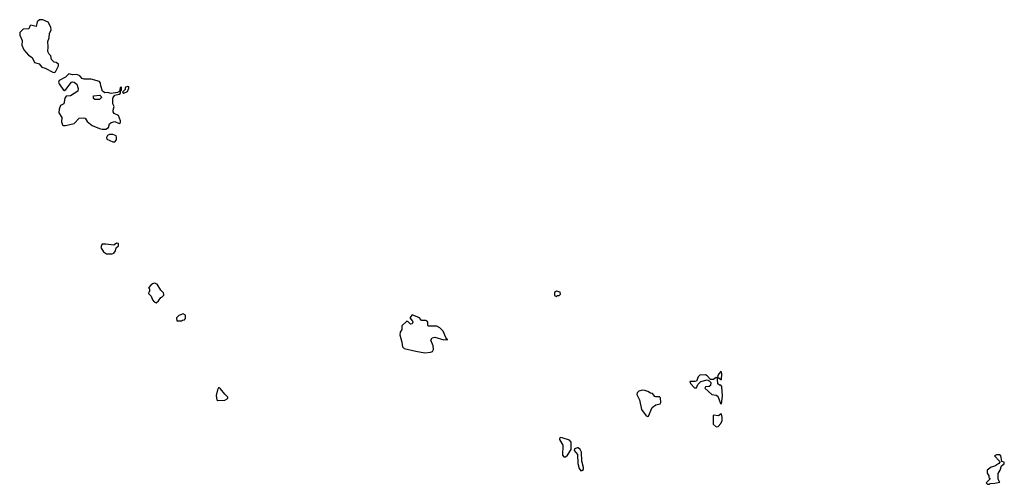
# Model space of a CAD drawing. Extents: x 2551545 to 2886624, y 315747 to 489036.
# Tile 116 of 119: x 2772201 to 2783120, y 435660 to 440807. Entities that reach past the tile are written whole.
import ezdxf

# ---------------------------------------------------------------- set-up
doc = ezdxf.new("R2010")
doc.units = 0

msp = doc.modelspace()

# ---------------------------------------------------------------- linework, layer by layer
at = {"layer": '0CON10XD'}
for points in [[(2772585, 440223), (2772599, 440231), (2772630, 440295), (2772632, 440315), (2772605, 440332), (2772585, 440338), (2772555, 440368), (2772547, 440407), (2772528, 440425), (2772513, 440455), (2772518, 440505), (2772512, 440565), (2772528, 440605), (2772530, 440655), (2772551, 440695), (2772546, 440725), (2772515, 440778), (2772457, 440807), (2772420, 440805), (2772394, 440785), (2772385, 440732), (2772325, 440748), (2772313, 440737), (2772304, 440706), (2772238, 440702), (2772204, 440666), (2772201, 440635), (2772228, 440575), (2772223, 440525), (2772247, 440475), (2772300, 440415), (2772338, 440388), (2772365, 440334), (2772415, 440317), (2772445, 440281), (2772485, 440270), (2772570, 440225), (2772585, 440223)], [(2773155, 439593), (2773187, 439613), (2773197, 439653), (2773215, 439670), (2773255, 439680), (2773305, 439658), (2773318, 439665), (2773318, 439685), (2773296, 439746), (2773249, 439769), (2773237, 439785), (2773237, 439805), (2773250, 439845), (2773234, 439874), (2773233, 439925), (2773238, 439945), (2773255, 439970), (2773305, 439982), (2773320, 439995), (2773320, 440015), (2773330, 440025), (2773330, 440055), (2773325, 440060), (2773314, 440056), (2773308, 440012), (2773285, 440000), (2773215, 439990), (2773175, 440000), (2773145, 439997), (2773119, 440015), (2773100, 440075), (2773098, 440105), (2773085, 440122), (2772995, 440150), (2772915, 440147), (2772895, 440156), (2772866, 440186), (2772835, 440200), (2772785, 440196), (2772744, 440206), (2772708, 440172), (2772640, 440135), (2772632, 440115), (2772639, 440095), (2772685, 440028), (2772695, 440023), (2772711, 440035), (2772774, 440116), (2772785, 440120), (2772806, 440116), (2772834, 440094), (2772849, 440045), (2772846, 440015), (2772765, 439962), (2772715, 439960), (2772703, 439937), (2772690, 439875), (2772655, 439858), (2772639, 439815), (2772636, 439775), (2772667, 439725), (2772663, 439675), (2772674, 439644), (2772685, 439636), (2772710, 439635), (2772805, 439658), (2772862, 439715), (2772905, 439721), (2772928, 439715), (2772950, 439680), (2773005, 439636), (2773085, 439601), (2773116, 439594), (2773155, 439593)], [(2773355, 439992), (2773395, 440010), (2773412, 440048), (2773410, 440065), (2773395, 440068), (2773370, 440055), (2773370, 440035), (2773340, 440005), (2773355, 439992)], [(2773033, 439923), (2773020, 439935), (2773020, 439965), (2773091, 439971), (2773106, 439956), (2773107, 439945), (2773085, 439924), (2773033, 439923)], [(2773255, 439453), (2773273, 439475), (2773276, 439505), (2773269, 439519), (2773234, 439534), (2773195, 439534), (2773174, 439526), (2773163, 439503), (2773168, 439485), (2773235, 439453), (2773255, 439453)], [(2773165, 438212), (2773225, 438213), (2773245, 438222), (2773262, 438245), (2773272, 438278), (2773297, 438303), (2773298, 438328), (2773275, 438330), (2773245, 438310), (2773155, 438322), (2773115, 438320), (2773110, 438315), (2773102, 438285), (2773130, 438235), (2773165, 438212)], [(2773715, 437672), (2773739, 437691), (2773765, 437730), (2773780, 437735), (2773800, 437755), (2773800, 437765), (2773795, 437780), (2773765, 437810), (2773725, 437878), (2773695, 437887), (2773675, 437882), (2773655, 437867), (2773630, 437835), (2773640, 437825), (2773640, 437795), (2773632, 437788), (2773630, 437775), (2773660, 437745), (2773672, 437705), (2773691, 437681), (2773715, 437672)], [(2778155, 437742), (2778165, 437750), (2778185, 437750), (2778200, 437765), (2778195, 437790), (2778155, 437798), (2778130, 437785), (2778132, 437752), (2778155, 437742)], [(2773995, 437470), (2774005, 437480), (2774028, 437482), (2774040, 437495), (2774040, 437535), (2774015, 437550), (2773965, 437530), (2773940, 437505), (2773942, 437472), (2773995, 437470)], [(2776695, 437116), (2776755, 437123), (2776778, 437132), (2776790, 437155), (2776786, 437195), (2776759, 437255), (2776776, 437284), (2776805, 437291), (2776905, 437262), (2776947, 437265), (2776938, 437268), (2776927, 437287), (2776898, 437358), (2776859, 437395), (2776825, 437410), (2776735, 437412), (2776728, 437418), (2776728, 437455), (2776719, 437469), (2776705, 437476), (2776656, 437476), (2776635, 437504), (2776552, 437538), (2776528, 437505), (2776557, 437467), (2776560, 437455), (2776554, 437436), (2776535, 437434), (2776510, 437460), (2776495, 437466), (2776438, 437415), (2776439, 437375), (2776422, 437345), (2776418, 437315), (2776439, 437235), (2776445, 437184), (2776465, 437164), (2776595, 437133), (2776695, 437116)], [(2779985, 436552), (2779996, 436635), (2779986, 436745), (2779977, 436757), (2779960, 436760), (2779943, 436773), (2779938, 436822), (2779940, 436840), (2779955, 436840), (2779975, 436821), (2779985, 436822), (2779988, 436882), (2779982, 436905), (2779975, 436910), (2779953, 436885), (2779942, 436865), (2779940, 436840), (2779925, 436842), (2779895, 436822), (2779862, 436822), (2779825, 436862), (2779805, 436872), (2779745, 436868), (2779725, 436852), (2779707, 436803), (2779693, 436797), (2779632, 436798), (2779640, 436775), (2779685, 436730), (2779705, 436730), (2779720, 436765), (2779755, 436800), (2779825, 436818), (2779848, 436808), (2779866, 436786), (2779860, 436755), (2779847, 436743), (2779805, 436740), (2779800, 436725), (2779875, 436653), (2779925, 436648), (2779943, 436635), (2779974, 436554), (2779985, 436552)], [(2774397, 436587), (2774475, 436592), (2774500, 436605), (2774510, 436615), (2774510, 436625), (2774475, 436658), (2774429, 436719), (2774415, 436730), (2774405, 436730), (2774394, 436706), (2774380, 436645), (2774386, 436596), (2774397, 436587)], [(2779165, 436410), (2779175, 436413), (2779215, 436511), (2779255, 436540), (2779305, 436550), (2779310, 436565), (2779307, 436617), (2779295, 436630), (2779255, 436628), (2779244, 436634), (2779217, 436667), (2779198, 436668), (2779168, 436688), (2779135, 436700), (2779105, 436701), (2779068, 436692), (2779047, 436675), (2779044, 436655), (2779074, 436595), (2779095, 436490), (2779148, 436418), (2779165, 436410)], [(2779925, 436298), (2779945, 436299), (2779978, 436335), (2779991, 436365), (2779992, 436405), (2779985, 436438), (2779979, 436439), (2779951, 436419), (2779895, 436427), (2779891, 436419), (2779891, 436325), (2779925, 436298)], [(2778255, 435964), (2778277, 435983), (2778318, 436045), (2778317, 436127), (2778297, 436147), (2778215, 436176), (2778195, 436177), (2778187, 436165), (2778189, 436155), (2778224, 436095), (2778221, 435981), (2778235, 435966), (2778255, 435964)], [(2778425, 435808), (2778435, 435812), (2778452, 435825), (2778454, 435845), (2778436, 435915), (2778432, 436015), (2778415, 436047), (2778395, 436064), (2778385, 436064), (2778355, 436052), (2778348, 436035), (2778385, 435990), (2778392, 435892), (2778404, 435834), (2778425, 435808)], [(2782955, 435660), (2782965, 435670), (2783015, 435672), (2783070, 435685), (2783062, 435692), (2783051, 435721), (2783051, 435779), (2783074, 435816), (2783088, 435865), (2783120, 435885), (2783120, 435905), (2783092, 435912), (2783087, 435957), (2783080, 435975), (2783065, 435988), (2783034, 435986), (2783010, 435975), (2783068, 435918), (2783070, 435905), (2783059, 435891), (2783015, 435862), (2782975, 435850), (2782930, 435815), (2782930, 435785), (2782950, 435755), (2782950, 435735), (2782958, 435728), (2782960, 435715), (2782920, 435675), (2782935, 435660), (2782955, 435660)]]:
    msp.add_lwpolyline(points, dxfattribs=at)

doc.saveas('drawing.dxf')
